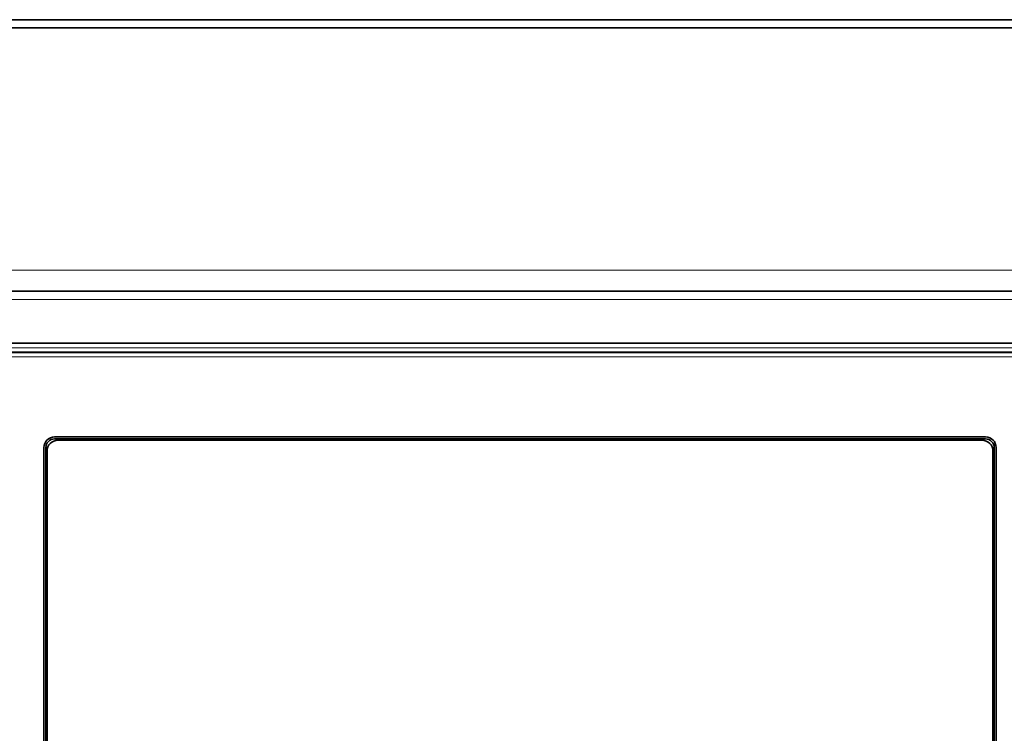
# Model space of a CAD drawing. Header units: millimetres. Extents: x 0 to 1118, y 0 to 864.
# Tile 29 of 86: x 512 to 542, y 194 to 215. Entities that reach past the tile are written whole.
import ezdxf

# ---------------------------------------------------------------- set-up
doc = ezdxf.new("R2010")
doc.units = ezdxf.units.MM

msp = doc.modelspace()

# ---------------------------------------------------------------- linework, layer by layer
at = {"color": 7, "linetype": 'Continuous', "lineweight": 35}
for p, q in [((559.787833, 215.479547), (495.667833, 215.479547)), ((559.032833, 215.229547), (495.912833, 215.229547)), ((546.042833, 207.135797), (508.902833, 207.135797)), ((546.042833, 205.535797), (508.902833, 205.535797)), ((541.772833, 202.658599), (513.172833, 202.658599)), ((513.172833, 202.598281), (541.772833, 202.598281)), ((541.662833, 202.560472), (513.282833, 202.560472)), ((512.847206, 202.332972), (512.847206, 185.007972)), ((512.907524, 185.007972), (512.907524, 202.332972)), ((512.945333, 202.222972), (512.945333, 185.117972)), ((542.000333, 185.117972), (542.000333, 202.222972)), ((542.038143, 202.332972), (542.038143, 185.007972)), ((542.09846, 185.007972), (542.09846, 202.332972))]:
    msp.add_line(p, q, dxfattribs=at)
at = {"color": 7, "linetype": 'Continuous', "lineweight": 18}
for p, q in [((508.902833, 207.785797), (546.042833, 207.785797)), ((508.902833, 206.885797), (546.042833, 206.885797)), ((509.222833, 205.399092), (545.722833, 205.399092)), ((545.722833, 205.274264), (509.222833, 205.274264)), ((509.222833, 205.247374), (545.722833, 205.247374)), ((545.689907, 205.122545), (509.25576, 205.122545))]:
    msp.add_line(p, q, dxfattribs=at)
at = {"color": 7, "linetype": 'Continuous', "lineweight": 35}
for centre, radius, start, end in [((513.172833, 202.332972), 0.325627, 90, 180), ((541.772833, 202.332972), 0.325627, 0, 90), ((513.172833, 202.332972), 0.265309, 90, 180), ((513.282833, 202.222972), 0.3375, 90, 180), ((541.662833, 202.222972), 0.3375, 0, 90), ((541.772833, 202.332972), 0.265309, 0, 90)]:
    msp.add_arc(centre, radius, start, end, dxfattribs=at)

doc.saveas('drawing.dxf')
